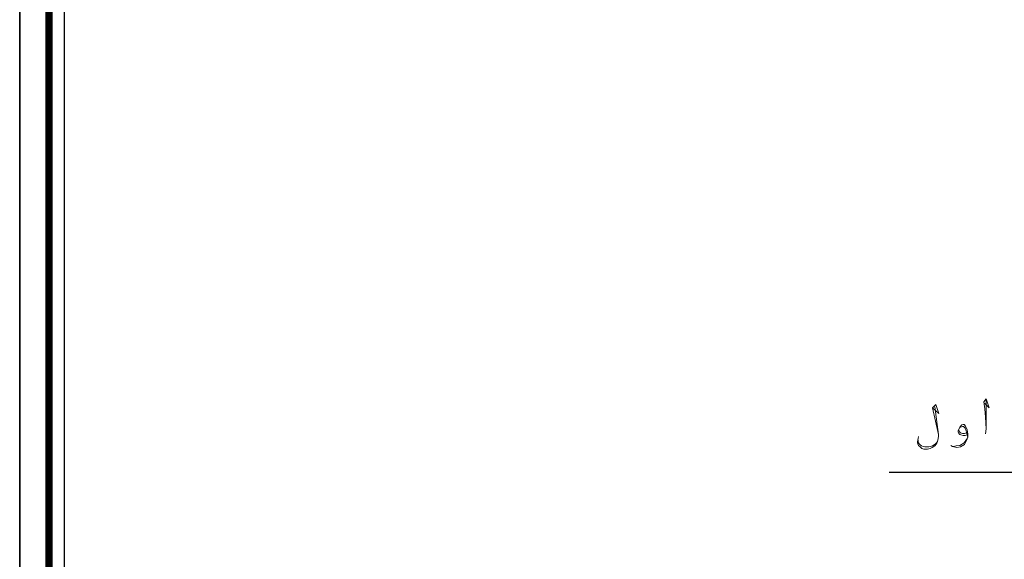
# Model space of a CAD drawing. Header units: metres. Extents: x 5.7 to 89.8, y 4 to 63.5.
# Tile 3 of 22: x 5.7 to 23.8, y 33.7 to 43.7. Entities that reach past the tile are written whole.
import ezdxf

# ---------------------------------------------------------------- set-up
doc = ezdxf.new("R2010")
doc.units = ezdxf.units.M
doc.header["$MEASUREMENT"] = 0
doc.layers.add('PDF5_KADR', color=7, linetype='Continuous')
doc.layers.add('PDF5_textt', color=7, linetype='Continuous')

msp = doc.modelspace()

# ---------------------------------------------------------------- linework, layer by layer
at = {"layer": 'PDF5_KADR', "lineweight": 25}
for points in [[(5.695, 4.013), (89.785, 4.013), (89.785, 63.476), (5.695, 63.476)], [(5.695, 63.476), (89.785, 63.476), (89.785, 4.013), (5.695, 4.013)], [(6.514, 4.832), (88.841, 4.832), (88.841, 62.657), (6.514, 62.657)]]:
    msp.add_lwpolyline(points, close=True, dxfattribs=at)
at = {"layer": 'PDF5_KADR', "lineweight": 0, "const_width": 0.135}
msp.add_lwpolyline([(6.235, 62.937), (6.235, 4.552), (89.111, 4.552), (89.111, 62.937)], close=True, dxfattribs=at)
at = {"layer": 'PDF5_textt', "lineweight": 20}
for points in [[(23.465, 36.624), (23.551, 36.538), (23.494, 36.701), (23.455, 36.644), (23.474, 36.518), (23.484, 36.364), (23.494, 36.152), (23.484, 36.056)], [(23.494, 36.152), (23.494, 36.306), (23.494, 36.547), (23.494, 36.672)], [(22.511, 36.538), (22.627, 36.432), (22.569, 36.595), (22.511, 36.538), (22.617, 36.046), (22.55, 36.557)], [(23.147, 36.037), (23.108, 36.027), (23.07, 36.027), (23.031, 36.037), (23.012, 36.046), (22.993, 36.066), (22.983, 36.095), (22.983, 36.114), (23.012, 36.181), (23.051, 36.22), (23.07, 36.229), (23.089, 36.229), (23.118, 36.2), (23.147, 36.133), (23.157, 36.056), (23.157, 35.998), (23.137, 35.931), (23.099, 35.863), (23.022, 35.815), (22.954, 35.806), (22.877, 35.825), (22.848, 35.844)], [(23.012, 36.172), (23.031, 36.181), (23.06, 36.191), (23.08, 36.191), (23.108, 36.162), (23.128, 36.114), (23.137, 36.085), (23.157, 35.998), (23.137, 35.95), (23.089, 35.892), (23.012, 35.844), (22.945, 35.834), (22.887, 35.825)], [(23.137, 36.075), (23.099, 36.066), (23.06, 36.066), (23.022, 36.075), (23.003, 36.095), (22.993, 36.123)], [(22.617, 36.046), (22.617, 36.008), (22.608, 35.94), (22.588, 35.883), (22.559, 35.844), (22.531, 35.825), (22.502, 35.806), (22.463, 35.786), (22.415, 35.777), (22.348, 35.777), (22.309, 35.786), (22.28, 35.815), (22.251, 35.844), (22.242, 35.854), (22.232, 35.892), (22.232, 35.912), (22.242, 35.969), (22.251, 36.008)]]:
    msp.add_lwpolyline(points, dxfattribs=at)
at = {"layer": 'PDF5_textt', "lineweight": 25}
msp.add_lwpolyline([(31.093, 35.343), (21.712, 35.343)], dxfattribs=at)
at = {"layer": 'PDF5_textt', "lineweight": 20}
msp.add_ellipse((22.425, 35.944), major_axis=(0.183, 0.03), ratio=0.684704, start_param=2.933337, end_param=6.019293, dxfattribs=at)

doc.saveas('drawing.dxf')
